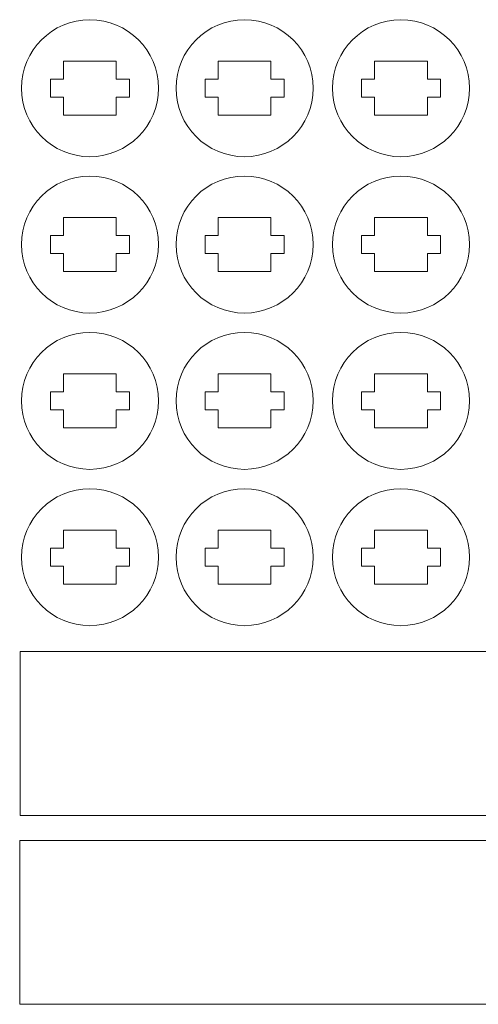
# Model space of a CAD drawing. Header units: centimetres. Extents: x -35.3 to 32, y -35 to 36.2.
# Tile 23 of 54: x -10.5 to -2.6, y 6.7 to 23.5. Entities that reach past the tile are written whole.
import ezdxf

# ---------------------------------------------------------------- set-up
doc = ezdxf.new("R2010")
doc.units = ezdxf.units.CM
doc.header["$MEASUREMENT"] = 0
doc.layers.add('Layer 1', color=7, linetype='Continuous')

msp = doc.modelspace()

# ---------------------------------------------------------------- linework, layer by layer
at = {"layer": 'Layer 1', "lineweight": 9}
for points in [[(-10.46212, 9.90664), (12.53788, 9.90664), (12.53788, 12.70664), (-10.46212, 12.70664), (-10.46212, 9.90664)], [(-10.47181, 6.68303), (12.52819, 6.68303), (12.52819, 9.48303), (-10.47181, 9.48303), (-10.47181, 6.68303)]]:
    msp.add_lwpolyline(points, close=True, dxfattribs=at)
for points, knots in [([(-9.27276, 23.50003), (-8.62659, 23.50003), (-8.10276, 22.9762), (-8.10276, 22.33003), (-8.10276, 22.33003), (-8.10276, 21.68385), (-8.62659, 21.16003), (-9.27276, 21.16003), (-9.27276, 21.16003), (-9.91894, 21.16003), (-10.44276, 21.68385), (-10.44276, 22.33003), (-10.44276, 22.33003), (-10.44276, 22.9762), (-9.91894, 23.50003), (-9.27276, 23.50003)], [0, 0, 0, 0, 0.2, 0.2, 0.2, 0.2, 0.4, 0.4, 0.4, 0.4, 0.6, 0.6, 0.6, 0.6, 1, 1, 1, 1]), ([(-6.63276, 23.50003), (-5.98659, 23.50003), (-5.46276, 22.9762), (-5.46276, 22.33003), (-5.46276, 22.33003), (-5.46276, 21.68385), (-5.98659, 21.16003), (-6.63276, 21.16003), (-6.63276, 21.16003), (-7.27894, 21.16003), (-7.80276, 21.68385), (-7.80276, 22.33003), (-7.80276, 22.33003), (-7.80276, 22.9762), (-7.27894, 23.50003), (-6.63276, 23.50003)], [0, 0, 0, 0, 0.2, 0.2, 0.2, 0.2, 0.4, 0.4, 0.4, 0.4, 0.6, 0.6, 0.6, 0.6, 1, 1, 1, 1]), ([(-3.96276, 23.50003), (-3.31659, 23.50003), (-2.79276, 22.9762), (-2.79276, 22.33003), (-2.79276, 22.33003), (-2.79276, 21.68385), (-3.31659, 21.16003), (-3.96276, 21.16003), (-3.96276, 21.16003), (-4.60894, 21.16003), (-5.13276, 21.68385), (-5.13276, 22.33003), (-5.13276, 22.33003), (-5.13276, 22.9762), (-4.60894, 23.50003), (-3.96276, 23.50003)], [0, 0, 0, 0, 0.2, 0.2, 0.2, 0.2, 0.4, 0.4, 0.4, 0.4, 0.6, 0.6, 0.6, 0.6, 1, 1, 1, 1]), ([(-9.94776, 22.48503), (-9.94776, 22.48503), (-9.72276, 22.48503), (-9.72276, 22.48503), (-9.72276, 22.48503), (-9.72276, 22.48503), (-9.72276, 22.79003), (-9.72276, 22.79003), (-9.72276, 22.79003), (-9.72276, 22.79003), (-8.82276, 22.79003), (-8.82276, 22.79003), (-8.82276, 22.79003), (-8.82276, 22.79003), (-8.82276, 22.48503), (-8.82276, 22.48503), (-8.82276, 22.48503), (-8.82276, 22.48503), (-8.59776, 22.48503), (-8.59776, 22.48503), (-8.59776, 22.48503), (-8.59776, 22.48503), (-8.59776, 22.17503), (-8.59776, 22.17503), (-8.59776, 22.17503), (-8.59776, 22.17503), (-8.82276, 22.17503), (-8.82276, 22.17503), (-8.82276, 22.17503), (-8.82276, 22.17503), (-8.82276, 21.87003), (-8.82276, 21.87003), (-8.82276, 21.87003), (-8.82276, 21.87003), (-9.72276, 21.87003), (-9.72276, 21.87003), (-9.72276, 21.87003), (-9.72276, 21.87003), (-9.72276, 22.17503), (-9.72276, 22.17503), (-9.72276, 22.17503), (-9.72276, 22.17503), (-9.94776, 22.17503), (-9.94776, 22.17503), (-9.94776, 22.17503), (-9.94776, 22.17503), (-9.94776, 22.48503), (-9.94776, 22.48503)], [0, 0, 0, 0, 0.07692308, 0.07692308, 0.07692308, 0.07692308, 0.15384615, 0.15384615, 0.15384615, 0.15384615, 0.23076923, 0.23076923, 0.23076923, 0.23076923, 0.30769231, 0.30769231, 0.30769231, 0.30769231, 0.38461538, 0.38461538, 0.38461538, 0.38461538, 0.46153846, 0.46153846, 0.46153846, 0.46153846, 0.53846154, 0.53846154, 0.53846154, 0.53846154, 0.61538462, 0.61538462, 0.61538462, 0.61538462, 0.69230769, 0.69230769, 0.69230769, 0.69230769, 0.76923077, 0.76923077, 0.76923077, 0.76923077, 0.84615385, 0.84615385, 0.84615385, 0.84615385, 1, 1, 1, 1]), ([(-7.30776, 22.48503), (-7.30776, 22.48503), (-7.08276, 22.48503), (-7.08276, 22.48503), (-7.08276, 22.48503), (-7.08276, 22.48503), (-7.08276, 22.79003), (-7.08276, 22.79003), (-7.08276, 22.79003), (-7.08276, 22.79003), (-6.18276, 22.79003), (-6.18276, 22.79003), (-6.18276, 22.79003), (-6.18276, 22.79003), (-6.18276, 22.48503), (-6.18276, 22.48503), (-6.18276, 22.48503), (-6.18276, 22.48503), (-5.95776, 22.48503), (-5.95776, 22.48503), (-5.95776, 22.48503), (-5.95776, 22.48503), (-5.95776, 22.17503), (-5.95776, 22.17503), (-5.95776, 22.17503), (-5.95776, 22.17503), (-6.18276, 22.17503), (-6.18276, 22.17503), (-6.18276, 22.17503), (-6.18276, 22.17503), (-6.18276, 21.87003), (-6.18276, 21.87003), (-6.18276, 21.87003), (-6.18276, 21.87003), (-7.08276, 21.87003), (-7.08276, 21.87003), (-7.08276, 21.87003), (-7.08276, 21.87003), (-7.08276, 22.17503), (-7.08276, 22.17503), (-7.08276, 22.17503), (-7.08276, 22.17503), (-7.30776, 22.17503), (-7.30776, 22.17503), (-7.30776, 22.17503), (-7.30776, 22.17503), (-7.30776, 22.48503), (-7.30776, 22.48503)], [0, 0, 0, 0, 0.07692308, 0.07692308, 0.07692308, 0.07692308, 0.15384615, 0.15384615, 0.15384615, 0.15384615, 0.23076923, 0.23076923, 0.23076923, 0.23076923, 0.30769231, 0.30769231, 0.30769231, 0.30769231, 0.38461538, 0.38461538, 0.38461538, 0.38461538, 0.46153846, 0.46153846, 0.46153846, 0.46153846, 0.53846154, 0.53846154, 0.53846154, 0.53846154, 0.61538462, 0.61538462, 0.61538462, 0.61538462, 0.69230769, 0.69230769, 0.69230769, 0.69230769, 0.76923077, 0.76923077, 0.76923077, 0.76923077, 0.84615385, 0.84615385, 0.84615385, 0.84615385, 1, 1, 1, 1]), ([(-4.63776, 22.48503), (-4.63776, 22.48503), (-4.41276, 22.48503), (-4.41276, 22.48503), (-4.41276, 22.48503), (-4.41276, 22.48503), (-4.41276, 22.79003), (-4.41276, 22.79003), (-4.41276, 22.79003), (-4.41276, 22.79003), (-3.51276, 22.79003), (-3.51276, 22.79003), (-3.51276, 22.79003), (-3.51276, 22.79003), (-3.51276, 22.48503), (-3.51276, 22.48503), (-3.51276, 22.48503), (-3.51276, 22.48503), (-3.28776, 22.48503), (-3.28776, 22.48503), (-3.28776, 22.48503), (-3.28776, 22.48503), (-3.28776, 22.17503), (-3.28776, 22.17503), (-3.28776, 22.17503), (-3.28776, 22.17503), (-3.51276, 22.17503), (-3.51276, 22.17503), (-3.51276, 22.17503), (-3.51276, 22.17503), (-3.51276, 21.87003), (-3.51276, 21.87003), (-3.51276, 21.87003), (-3.51276, 21.87003), (-4.41276, 21.87003), (-4.41276, 21.87003), (-4.41276, 21.87003), (-4.41276, 21.87003), (-4.41276, 22.17503), (-4.41276, 22.17503), (-4.41276, 22.17503), (-4.41276, 22.17503), (-4.63776, 22.17503), (-4.63776, 22.17503), (-4.63776, 22.17503), (-4.63776, 22.17503), (-4.63776, 22.48503), (-4.63776, 22.48503)], [0, 0, 0, 0, 0.07692308, 0.07692308, 0.07692308, 0.07692308, 0.15384615, 0.15384615, 0.15384615, 0.15384615, 0.23076923, 0.23076923, 0.23076923, 0.23076923, 0.30769231, 0.30769231, 0.30769231, 0.30769231, 0.38461538, 0.38461538, 0.38461538, 0.38461538, 0.46153846, 0.46153846, 0.46153846, 0.46153846, 0.53846154, 0.53846154, 0.53846154, 0.53846154, 0.61538462, 0.61538462, 0.61538462, 0.61538462, 0.69230769, 0.69230769, 0.69230769, 0.69230769, 0.76923077, 0.76923077, 0.76923077, 0.76923077, 0.84615385, 0.84615385, 0.84615385, 0.84615385, 1, 1, 1, 1]), ([(-9.27276, 20.83003), (-8.62659, 20.83003), (-8.10276, 20.3062), (-8.10276, 19.66003), (-8.10276, 19.66003), (-8.10276, 19.01385), (-8.62659, 18.49003), (-9.27276, 18.49003), (-9.27276, 18.49003), (-9.91894, 18.49003), (-10.44276, 19.01385), (-10.44276, 19.66003), (-10.44276, 19.66003), (-10.44276, 20.3062), (-9.91894, 20.83003), (-9.27276, 20.83003)], [0, 0, 0, 0, 0.2, 0.2, 0.2, 0.2, 0.4, 0.4, 0.4, 0.4, 0.6, 0.6, 0.6, 0.6, 1, 1, 1, 1]), ([(-6.63276, 20.83003), (-5.98659, 20.83003), (-5.46276, 20.3062), (-5.46276, 19.66003), (-5.46276, 19.66003), (-5.46276, 19.01385), (-5.98659, 18.49003), (-6.63276, 18.49003), (-6.63276, 18.49003), (-7.27894, 18.49003), (-7.80276, 19.01385), (-7.80276, 19.66003), (-7.80276, 19.66003), (-7.80276, 20.3062), (-7.27894, 20.83003), (-6.63276, 20.83003)], [0, 0, 0, 0, 0.2, 0.2, 0.2, 0.2, 0.4, 0.4, 0.4, 0.4, 0.6, 0.6, 0.6, 0.6, 1, 1, 1, 1]), ([(-3.96276, 20.83003), (-3.31659, 20.83003), (-2.79276, 20.3062), (-2.79276, 19.66003), (-2.79276, 19.66003), (-2.79276, 19.01385), (-3.31659, 18.49003), (-3.96276, 18.49003), (-3.96276, 18.49003), (-4.60894, 18.49003), (-5.13276, 19.01385), (-5.13276, 19.66003), (-5.13276, 19.66003), (-5.13276, 20.3062), (-4.60894, 20.83003), (-3.96276, 20.83003)], [0, 0, 0, 0, 0.2, 0.2, 0.2, 0.2, 0.4, 0.4, 0.4, 0.4, 0.6, 0.6, 0.6, 0.6, 1, 1, 1, 1]), ([(-9.94776, 19.81503), (-9.94776, 19.81503), (-9.72276, 19.81503), (-9.72276, 19.81503), (-9.72276, 19.81503), (-9.72276, 19.81503), (-9.72276, 20.12003), (-9.72276, 20.12003), (-9.72276, 20.12003), (-9.72276, 20.12003), (-8.82276, 20.12003), (-8.82276, 20.12003), (-8.82276, 20.12003), (-8.82276, 20.12003), (-8.82276, 19.81503), (-8.82276, 19.81503), (-8.82276, 19.81503), (-8.82276, 19.81503), (-8.59776, 19.81503), (-8.59776, 19.81503), (-8.59776, 19.81503), (-8.59776, 19.81503), (-8.59776, 19.50503), (-8.59776, 19.50503), (-8.59776, 19.50503), (-8.59776, 19.50503), (-8.82276, 19.50503), (-8.82276, 19.50503), (-8.82276, 19.50503), (-8.82276, 19.50503), (-8.82276, 19.20003), (-8.82276, 19.20003), (-8.82276, 19.20003), (-8.82276, 19.20003), (-9.72276, 19.20003), (-9.72276, 19.20003), (-9.72276, 19.20003), (-9.72276, 19.20003), (-9.72276, 19.50503), (-9.72276, 19.50503), (-9.72276, 19.50503), (-9.72276, 19.50503), (-9.94776, 19.50503), (-9.94776, 19.50503), (-9.94776, 19.50503), (-9.94776, 19.50503), (-9.94776, 19.81503), (-9.94776, 19.81503)], [0, 0, 0, 0, 0.07692308, 0.07692308, 0.07692308, 0.07692308, 0.15384615, 0.15384615, 0.15384615, 0.15384615, 0.23076923, 0.23076923, 0.23076923, 0.23076923, 0.30769231, 0.30769231, 0.30769231, 0.30769231, 0.38461538, 0.38461538, 0.38461538, 0.38461538, 0.46153846, 0.46153846, 0.46153846, 0.46153846, 0.53846154, 0.53846154, 0.53846154, 0.53846154, 0.61538462, 0.61538462, 0.61538462, 0.61538462, 0.69230769, 0.69230769, 0.69230769, 0.69230769, 0.76923077, 0.76923077, 0.76923077, 0.76923077, 0.84615385, 0.84615385, 0.84615385, 0.84615385, 1, 1, 1, 1]), ([(-7.30776, 19.81503), (-7.30776, 19.81503), (-7.08276, 19.81503), (-7.08276, 19.81503), (-7.08276, 19.81503), (-7.08276, 19.81503), (-7.08276, 20.12003), (-7.08276, 20.12003), (-7.08276, 20.12003), (-7.08276, 20.12003), (-6.18276, 20.12003), (-6.18276, 20.12003), (-6.18276, 20.12003), (-6.18276, 20.12003), (-6.18276, 19.81503), (-6.18276, 19.81503), (-6.18276, 19.81503), (-6.18276, 19.81503), (-5.95776, 19.81503), (-5.95776, 19.81503), (-5.95776, 19.81503), (-5.95776, 19.81503), (-5.95776, 19.50503), (-5.95776, 19.50503), (-5.95776, 19.50503), (-5.95776, 19.50503), (-6.18276, 19.50503), (-6.18276, 19.50503), (-6.18276, 19.50503), (-6.18276, 19.50503), (-6.18276, 19.20003), (-6.18276, 19.20003), (-6.18276, 19.20003), (-6.18276, 19.20003), (-7.08276, 19.20003), (-7.08276, 19.20003), (-7.08276, 19.20003), (-7.08276, 19.20003), (-7.08276, 19.50503), (-7.08276, 19.50503), (-7.08276, 19.50503), (-7.08276, 19.50503), (-7.30776, 19.50503), (-7.30776, 19.50503), (-7.30776, 19.50503), (-7.30776, 19.50503), (-7.30776, 19.81503), (-7.30776, 19.81503)], [0, 0, 0, 0, 0.07692308, 0.07692308, 0.07692308, 0.07692308, 0.15384615, 0.15384615, 0.15384615, 0.15384615, 0.23076923, 0.23076923, 0.23076923, 0.23076923, 0.30769231, 0.30769231, 0.30769231, 0.30769231, 0.38461538, 0.38461538, 0.38461538, 0.38461538, 0.46153846, 0.46153846, 0.46153846, 0.46153846, 0.53846154, 0.53846154, 0.53846154, 0.53846154, 0.61538462, 0.61538462, 0.61538462, 0.61538462, 0.69230769, 0.69230769, 0.69230769, 0.69230769, 0.76923077, 0.76923077, 0.76923077, 0.76923077, 0.84615385, 0.84615385, 0.84615385, 0.84615385, 1, 1, 1, 1]), ([(-4.63776, 19.81503), (-4.63776, 19.81503), (-4.41276, 19.81503), (-4.41276, 19.81503), (-4.41276, 19.81503), (-4.41276, 19.81503), (-4.41276, 20.12003), (-4.41276, 20.12003), (-4.41276, 20.12003), (-4.41276, 20.12003), (-3.51276, 20.12003), (-3.51276, 20.12003), (-3.51276, 20.12003), (-3.51276, 20.12003), (-3.51276, 19.81503), (-3.51276, 19.81503), (-3.51276, 19.81503), (-3.51276, 19.81503), (-3.28776, 19.81503), (-3.28776, 19.81503), (-3.28776, 19.81503), (-3.28776, 19.81503), (-3.28776, 19.50503), (-3.28776, 19.50503), (-3.28776, 19.50503), (-3.28776, 19.50503), (-3.51276, 19.50503), (-3.51276, 19.50503), (-3.51276, 19.50503), (-3.51276, 19.50503), (-3.51276, 19.20003), (-3.51276, 19.20003), (-3.51276, 19.20003), (-3.51276, 19.20003), (-4.41276, 19.20003), (-4.41276, 19.20003), (-4.41276, 19.20003), (-4.41276, 19.20003), (-4.41276, 19.50503), (-4.41276, 19.50503), (-4.41276, 19.50503), (-4.41276, 19.50503), (-4.63776, 19.50503), (-4.63776, 19.50503), (-4.63776, 19.50503), (-4.63776, 19.50503), (-4.63776, 19.81503), (-4.63776, 19.81503)], [0, 0, 0, 0, 0.07692308, 0.07692308, 0.07692308, 0.07692308, 0.15384615, 0.15384615, 0.15384615, 0.15384615, 0.23076923, 0.23076923, 0.23076923, 0.23076923, 0.30769231, 0.30769231, 0.30769231, 0.30769231, 0.38461538, 0.38461538, 0.38461538, 0.38461538, 0.46153846, 0.46153846, 0.46153846, 0.46153846, 0.53846154, 0.53846154, 0.53846154, 0.53846154, 0.61538462, 0.61538462, 0.61538462, 0.61538462, 0.69230769, 0.69230769, 0.69230769, 0.69230769, 0.76923077, 0.76923077, 0.76923077, 0.76923077, 0.84615385, 0.84615385, 0.84615385, 0.84615385, 1, 1, 1, 1]), ([(-9.27276, 18.16003), (-8.62659, 18.16003), (-8.10276, 17.6362), (-8.10276, 16.99003), (-8.10276, 16.99003), (-8.10276, 16.34385), (-8.62659, 15.82003), (-9.27276, 15.82003), (-9.27276, 15.82003), (-9.91894, 15.82003), (-10.44276, 16.34385), (-10.44276, 16.99003), (-10.44276, 16.99003), (-10.44276, 17.6362), (-9.91894, 18.16003), (-9.27276, 18.16003)], [0, 0, 0, 0, 0.2, 0.2, 0.2, 0.2, 0.4, 0.4, 0.4, 0.4, 0.6, 0.6, 0.6, 0.6, 1, 1, 1, 1]), ([(-6.63276, 18.16003), (-5.98659, 18.16003), (-5.46276, 17.6362), (-5.46276, 16.99003), (-5.46276, 16.99003), (-5.46276, 16.34385), (-5.98659, 15.82003), (-6.63276, 15.82003), (-6.63276, 15.82003), (-7.27894, 15.82003), (-7.80276, 16.34385), (-7.80276, 16.99003), (-7.80276, 16.99003), (-7.80276, 17.6362), (-7.27894, 18.16003), (-6.63276, 18.16003)], [0, 0, 0, 0, 0.2, 0.2, 0.2, 0.2, 0.4, 0.4, 0.4, 0.4, 0.6, 0.6, 0.6, 0.6, 1, 1, 1, 1]), ([(-3.96276, 18.16003), (-3.31659, 18.16003), (-2.79276, 17.6362), (-2.79276, 16.99003), (-2.79276, 16.99003), (-2.79276, 16.34385), (-3.31659, 15.82003), (-3.96276, 15.82003), (-3.96276, 15.82003), (-4.60894, 15.82003), (-5.13276, 16.34385), (-5.13276, 16.99003), (-5.13276, 16.99003), (-5.13276, 17.6362), (-4.60894, 18.16003), (-3.96276, 18.16003)], [0, 0, 0, 0, 0.2, 0.2, 0.2, 0.2, 0.4, 0.4, 0.4, 0.4, 0.6, 0.6, 0.6, 0.6, 1, 1, 1, 1]), ([(-9.94776, 17.14503), (-9.94776, 17.14503), (-9.72276, 17.14503), (-9.72276, 17.14503), (-9.72276, 17.14503), (-9.72276, 17.14503), (-9.72276, 17.45003), (-9.72276, 17.45003), (-9.72276, 17.45003), (-9.72276, 17.45003), (-8.82276, 17.45003), (-8.82276, 17.45003), (-8.82276, 17.45003), (-8.82276, 17.45003), (-8.82276, 17.14503), (-8.82276, 17.14503), (-8.82276, 17.14503), (-8.82276, 17.14503), (-8.59776, 17.14503), (-8.59776, 17.14503), (-8.59776, 17.14503), (-8.59776, 17.14503), (-8.59776, 16.83503), (-8.59776, 16.83503), (-8.59776, 16.83503), (-8.59776, 16.83503), (-8.82276, 16.83503), (-8.82276, 16.83503), (-8.82276, 16.83503), (-8.82276, 16.83503), (-8.82276, 16.53003), (-8.82276, 16.53003), (-8.82276, 16.53003), (-8.82276, 16.53003), (-9.72276, 16.53003), (-9.72276, 16.53003), (-9.72276, 16.53003), (-9.72276, 16.53003), (-9.72276, 16.83503), (-9.72276, 16.83503), (-9.72276, 16.83503), (-9.72276, 16.83503), (-9.94776, 16.83503), (-9.94776, 16.83503), (-9.94776, 16.83503), (-9.94776, 16.83503), (-9.94776, 17.14503), (-9.94776, 17.14503)], [0, 0, 0, 0, 0.07692308, 0.07692308, 0.07692308, 0.07692308, 0.15384615, 0.15384615, 0.15384615, 0.15384615, 0.23076923, 0.23076923, 0.23076923, 0.23076923, 0.30769231, 0.30769231, 0.30769231, 0.30769231, 0.38461538, 0.38461538, 0.38461538, 0.38461538, 0.46153846, 0.46153846, 0.46153846, 0.46153846, 0.53846154, 0.53846154, 0.53846154, 0.53846154, 0.61538462, 0.61538462, 0.61538462, 0.61538462, 0.69230769, 0.69230769, 0.69230769, 0.69230769, 0.76923077, 0.76923077, 0.76923077, 0.76923077, 0.84615385, 0.84615385, 0.84615385, 0.84615385, 1, 1, 1, 1]), ([(-7.30776, 17.14503), (-7.30776, 17.14503), (-7.08276, 17.14503), (-7.08276, 17.14503), (-7.08276, 17.14503), (-7.08276, 17.14503), (-7.08276, 17.45003), (-7.08276, 17.45003), (-7.08276, 17.45003), (-7.08276, 17.45003), (-6.18276, 17.45003), (-6.18276, 17.45003), (-6.18276, 17.45003), (-6.18276, 17.45003), (-6.18276, 17.14503), (-6.18276, 17.14503), (-6.18276, 17.14503), (-6.18276, 17.14503), (-5.95776, 17.14503), (-5.95776, 17.14503), (-5.95776, 17.14503), (-5.95776, 17.14503), (-5.95776, 16.83503), (-5.95776, 16.83503), (-5.95776, 16.83503), (-5.95776, 16.83503), (-6.18276, 16.83503), (-6.18276, 16.83503), (-6.18276, 16.83503), (-6.18276, 16.83503), (-6.18276, 16.53003), (-6.18276, 16.53003), (-6.18276, 16.53003), (-6.18276, 16.53003), (-7.08276, 16.53003), (-7.08276, 16.53003), (-7.08276, 16.53003), (-7.08276, 16.53003), (-7.08276, 16.83503), (-7.08276, 16.83503), (-7.08276, 16.83503), (-7.08276, 16.83503), (-7.30776, 16.83503), (-7.30776, 16.83503), (-7.30776, 16.83503), (-7.30776, 16.83503), (-7.30776, 17.14503), (-7.30776, 17.14503)], [0, 0, 0, 0, 0.07692308, 0.07692308, 0.07692308, 0.07692308, 0.15384615, 0.15384615, 0.15384615, 0.15384615, 0.23076923, 0.23076923, 0.23076923, 0.23076923, 0.30769231, 0.30769231, 0.30769231, 0.30769231, 0.38461538, 0.38461538, 0.38461538, 0.38461538, 0.46153846, 0.46153846, 0.46153846, 0.46153846, 0.53846154, 0.53846154, 0.53846154, 0.53846154, 0.61538462, 0.61538462, 0.61538462, 0.61538462, 0.69230769, 0.69230769, 0.69230769, 0.69230769, 0.76923077, 0.76923077, 0.76923077, 0.76923077, 0.84615385, 0.84615385, 0.84615385, 0.84615385, 1, 1, 1, 1]), ([(-4.63776, 17.14503), (-4.63776, 17.14503), (-4.41276, 17.14503), (-4.41276, 17.14503), (-4.41276, 17.14503), (-4.41276, 17.14503), (-4.41276, 17.45003), (-4.41276, 17.45003), (-4.41276, 17.45003), (-4.41276, 17.45003), (-3.51276, 17.45003), (-3.51276, 17.45003), (-3.51276, 17.45003), (-3.51276, 17.45003), (-3.51276, 17.14503), (-3.51276, 17.14503), (-3.51276, 17.14503), (-3.51276, 17.14503), (-3.28776, 17.14503), (-3.28776, 17.14503), (-3.28776, 17.14503), (-3.28776, 17.14503), (-3.28776, 16.83503), (-3.28776, 16.83503), (-3.28776, 16.83503), (-3.28776, 16.83503), (-3.51276, 16.83503), (-3.51276, 16.83503), (-3.51276, 16.83503), (-3.51276, 16.83503), (-3.51276, 16.53003), (-3.51276, 16.53003), (-3.51276, 16.53003), (-3.51276, 16.53003), (-4.41276, 16.53003), (-4.41276, 16.53003), (-4.41276, 16.53003), (-4.41276, 16.53003), (-4.41276, 16.83503), (-4.41276, 16.83503), (-4.41276, 16.83503), (-4.41276, 16.83503), (-4.63776, 16.83503), (-4.63776, 16.83503), (-4.63776, 16.83503), (-4.63776, 16.83503), (-4.63776, 17.14503), (-4.63776, 17.14503)], [0, 0, 0, 0, 0.07692308, 0.07692308, 0.07692308, 0.07692308, 0.15384615, 0.15384615, 0.15384615, 0.15384615, 0.23076923, 0.23076923, 0.23076923, 0.23076923, 0.30769231, 0.30769231, 0.30769231, 0.30769231, 0.38461538, 0.38461538, 0.38461538, 0.38461538, 0.46153846, 0.46153846, 0.46153846, 0.46153846, 0.53846154, 0.53846154, 0.53846154, 0.53846154, 0.61538462, 0.61538462, 0.61538462, 0.61538462, 0.69230769, 0.69230769, 0.69230769, 0.69230769, 0.76923077, 0.76923077, 0.76923077, 0.76923077, 0.84615385, 0.84615385, 0.84615385, 0.84615385, 1, 1, 1, 1]), ([(-9.27276, 15.49003), (-8.62659, 15.49003), (-8.10276, 14.9662), (-8.10276, 14.32003), (-8.10276, 14.32003), (-8.10276, 13.67385), (-8.62659, 13.15003), (-9.27276, 13.15003), (-9.27276, 13.15003), (-9.91894, 13.15003), (-10.44276, 13.67385), (-10.44276, 14.32003), (-10.44276, 14.32003), (-10.44276, 14.9662), (-9.91894, 15.49003), (-9.27276, 15.49003)], [0, 0, 0, 0, 0.2, 0.2, 0.2, 0.2, 0.4, 0.4, 0.4, 0.4, 0.6, 0.6, 0.6, 0.6, 1, 1, 1, 1]), ([(-6.63276, 15.49003), (-5.98659, 15.49003), (-5.46276, 14.9662), (-5.46276, 14.32003), (-5.46276, 14.32003), (-5.46276, 13.67385), (-5.98659, 13.15003), (-6.63276, 13.15003), (-6.63276, 13.15003), (-7.27894, 13.15003), (-7.80276, 13.67385), (-7.80276, 14.32003), (-7.80276, 14.32003), (-7.80276, 14.9662), (-7.27894, 15.49003), (-6.63276, 15.49003)], [0, 0, 0, 0, 0.2, 0.2, 0.2, 0.2, 0.4, 0.4, 0.4, 0.4, 0.6, 0.6, 0.6, 0.6, 1, 1, 1, 1]), ([(-3.96276, 15.49003), (-3.31659, 15.49003), (-2.79276, 14.9662), (-2.79276, 14.32003), (-2.79276, 14.32003), (-2.79276, 13.67385), (-3.31659, 13.15003), (-3.96276, 13.15003), (-3.96276, 13.15003), (-4.60894, 13.15003), (-5.13276, 13.67385), (-5.13276, 14.32003), (-5.13276, 14.32003), (-5.13276, 14.9662), (-4.60894, 15.49003), (-3.96276, 15.49003)], [0, 0, 0, 0, 0.2, 0.2, 0.2, 0.2, 0.4, 0.4, 0.4, 0.4, 0.6, 0.6, 0.6, 0.6, 1, 1, 1, 1]), ([(-9.94776, 14.47503), (-9.94776, 14.47503), (-9.72276, 14.47503), (-9.72276, 14.47503), (-9.72276, 14.47503), (-9.72276, 14.47503), (-9.72276, 14.78003), (-9.72276, 14.78003), (-9.72276, 14.78003), (-9.72276, 14.78003), (-8.82276, 14.78003), (-8.82276, 14.78003), (-8.82276, 14.78003), (-8.82276, 14.78003), (-8.82276, 14.47503), (-8.82276, 14.47503), (-8.82276, 14.47503), (-8.82276, 14.47503), (-8.59776, 14.47503), (-8.59776, 14.47503), (-8.59776, 14.47503), (-8.59776, 14.47503), (-8.59776, 14.16503), (-8.59776, 14.16503), (-8.59776, 14.16503), (-8.59776, 14.16503), (-8.82276, 14.16503), (-8.82276, 14.16503), (-8.82276, 14.16503), (-8.82276, 14.16503), (-8.82276, 13.86003), (-8.82276, 13.86003), (-8.82276, 13.86003), (-8.82276, 13.86003), (-9.72276, 13.86003), (-9.72276, 13.86003), (-9.72276, 13.86003), (-9.72276, 13.86003), (-9.72276, 14.16503), (-9.72276, 14.16503), (-9.72276, 14.16503), (-9.72276, 14.16503), (-9.94776, 14.16503), (-9.94776, 14.16503), (-9.94776, 14.16503), (-9.94776, 14.16503), (-9.94776, 14.47503), (-9.94776, 14.47503)], [0, 0, 0, 0, 0.07692308, 0.07692308, 0.07692308, 0.07692308, 0.15384615, 0.15384615, 0.15384615, 0.15384615, 0.23076923, 0.23076923, 0.23076923, 0.23076923, 0.30769231, 0.30769231, 0.30769231, 0.30769231, 0.38461538, 0.38461538, 0.38461538, 0.38461538, 0.46153846, 0.46153846, 0.46153846, 0.46153846, 0.53846154, 0.53846154, 0.53846154, 0.53846154, 0.61538462, 0.61538462, 0.61538462, 0.61538462, 0.69230769, 0.69230769, 0.69230769, 0.69230769, 0.76923077, 0.76923077, 0.76923077, 0.76923077, 0.84615385, 0.84615385, 0.84615385, 0.84615385, 1, 1, 1, 1]), ([(-7.30776, 14.47503), (-7.30776, 14.47503), (-7.08276, 14.47503), (-7.08276, 14.47503), (-7.08276, 14.47503), (-7.08276, 14.47503), (-7.08276, 14.78003), (-7.08276, 14.78003), (-7.08276, 14.78003), (-7.08276, 14.78003), (-6.18276, 14.78003), (-6.18276, 14.78003), (-6.18276, 14.78003), (-6.18276, 14.78003), (-6.18276, 14.47503), (-6.18276, 14.47503), (-6.18276, 14.47503), (-6.18276, 14.47503), (-5.95776, 14.47503), (-5.95776, 14.47503), (-5.95776, 14.47503), (-5.95776, 14.47503), (-5.95776, 14.16503), (-5.95776, 14.16503), (-5.95776, 14.16503), (-5.95776, 14.16503), (-6.18276, 14.16503), (-6.18276, 14.16503), (-6.18276, 14.16503), (-6.18276, 14.16503), (-6.18276, 13.86003), (-6.18276, 13.86003), (-6.18276, 13.86003), (-6.18276, 13.86003), (-7.08276, 13.86003), (-7.08276, 13.86003), (-7.08276, 13.86003), (-7.08276, 13.86003), (-7.08276, 14.16503), (-7.08276, 14.16503), (-7.08276, 14.16503), (-7.08276, 14.16503), (-7.30776, 14.16503), (-7.30776, 14.16503), (-7.30776, 14.16503), (-7.30776, 14.16503), (-7.30776, 14.47503), (-7.30776, 14.47503)], [0, 0, 0, 0, 0.07692308, 0.07692308, 0.07692308, 0.07692308, 0.15384615, 0.15384615, 0.15384615, 0.15384615, 0.23076923, 0.23076923, 0.23076923, 0.23076923, 0.30769231, 0.30769231, 0.30769231, 0.30769231, 0.38461538, 0.38461538, 0.38461538, 0.38461538, 0.46153846, 0.46153846, 0.46153846, 0.46153846, 0.53846154, 0.53846154, 0.53846154, 0.53846154, 0.61538462, 0.61538462, 0.61538462, 0.61538462, 0.69230769, 0.69230769, 0.69230769, 0.69230769, 0.76923077, 0.76923077, 0.76923077, 0.76923077, 0.84615385, 0.84615385, 0.84615385, 0.84615385, 1, 1, 1, 1]), ([(-4.63776, 14.47503), (-4.63776, 14.47503), (-4.41276, 14.47503), (-4.41276, 14.47503), (-4.41276, 14.47503), (-4.41276, 14.47503), (-4.41276, 14.78003), (-4.41276, 14.78003), (-4.41276, 14.78003), (-4.41276, 14.78003), (-3.51276, 14.78003), (-3.51276, 14.78003), (-3.51276, 14.78003), (-3.51276, 14.78003), (-3.51276, 14.47503), (-3.51276, 14.47503), (-3.51276, 14.47503), (-3.51276, 14.47503), (-3.28776, 14.47503), (-3.28776, 14.47503), (-3.28776, 14.47503), (-3.28776, 14.47503), (-3.28776, 14.16503), (-3.28776, 14.16503), (-3.28776, 14.16503), (-3.28776, 14.16503), (-3.51276, 14.16503), (-3.51276, 14.16503), (-3.51276, 14.16503), (-3.51276, 14.16503), (-3.51276, 13.86003), (-3.51276, 13.86003), (-3.51276, 13.86003), (-3.51276, 13.86003), (-4.41276, 13.86003), (-4.41276, 13.86003), (-4.41276, 13.86003), (-4.41276, 13.86003), (-4.41276, 14.16503), (-4.41276, 14.16503), (-4.41276, 14.16503), (-4.41276, 14.16503), (-4.63776, 14.16503), (-4.63776, 14.16503), (-4.63776, 14.16503), (-4.63776, 14.16503), (-4.63776, 14.47503), (-4.63776, 14.47503)], [0, 0, 0, 0, 0.07692308, 0.07692308, 0.07692308, 0.07692308, 0.15384615, 0.15384615, 0.15384615, 0.15384615, 0.23076923, 0.23076923, 0.23076923, 0.23076923, 0.30769231, 0.30769231, 0.30769231, 0.30769231, 0.38461538, 0.38461538, 0.38461538, 0.38461538, 0.46153846, 0.46153846, 0.46153846, 0.46153846, 0.53846154, 0.53846154, 0.53846154, 0.53846154, 0.61538462, 0.61538462, 0.61538462, 0.61538462, 0.69230769, 0.69230769, 0.69230769, 0.69230769, 0.76923077, 0.76923077, 0.76923077, 0.76923077, 0.84615385, 0.84615385, 0.84615385, 0.84615385, 1, 1, 1, 1])]:
    msp.add_open_spline(points, degree=3, knots=knots, dxfattribs=at)

doc.saveas('drawing.dxf')
